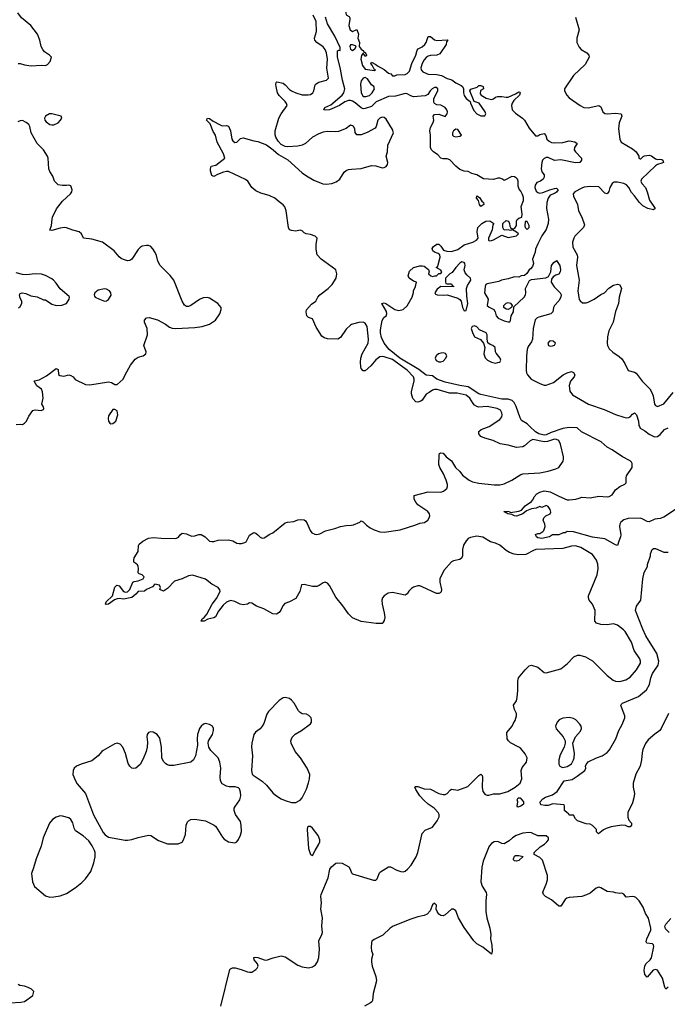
# Model space of a CAD drawing. Header units: inches. Extents: x 2293880 to 2522759, y 823965 to 1006879.
# Tile 69 of 256: x 2316844 to 2323003, y 914507 to 923866. Entities that reach past the tile are written whole.
import ezdxf

# ---------------------------------------------------------------- set-up
doc = ezdxf.new("R2010")
doc.units = ezdxf.units.IN
doc.header["$MEASUREMENT"] = 0
for name, color, linetype in [('C3911', 7, 'Continuous'), ('C3912', 7, 'Continuous'), ('C3921', 7, 'Continuous'), ('C3922', 7, 'Continuous')]:
    doc.layers.add(name, color=color, linetype=linetype)

msp = doc.modelspace()

# ---------------------------------------------------------------- linework, layer by layer
at = {"layer": 'C3911', "color": 5}
for points, elevation in [([(2320000, 918189.5), (2319970, 918217.4), (2319915.4, 918295.4), (2319850, 918375.7), (2319790, 918487), (2319770, 918510.7), (2319750, 918519.4), (2319730, 918513.2), (2319693.1, 918486.9), (2319670, 918478.5), (2319630, 918479.9), (2319550, 918498.8), (2319525.1, 918494.9), (2319508, 918430), (2319470, 918362.7), (2319409, 918331), (2319364, 918316), (2319345.2, 918294.8), (2319326.4, 918253.6), (2319310, 918231.5), (2319285.5, 918214.5), (2319250, 918218.9), (2319165.4, 918265.4), (2319097, 918290), (2319050, 918320.8), (2319030, 918323.4), (2319010, 918309.1), (2318970, 918303.3), (2318940.4, 918310), (2318890, 918337.3), (2318850, 918344.7), (2318810.1, 918329.9), (2318779.3, 918300.7), (2318734.6, 918245.4), (2318705.5, 918190), (2318690, 918180.5), (2318633.7, 918166.3), (2318598, 918150), (2318570, 918149.2), (2318579.3, 918170), (2318597.1, 918182.9), (2318623.9, 918216.1), (2318674.8, 918310), (2318715.5, 918364.5), (2318749.8, 918430), (2318746.8, 918446.8), (2318729.9, 918469.9), (2318670, 918499.4), (2318610, 918547.8), (2318486, 918586), (2318450, 918581.1), (2318390, 918550.7), (2318314.8, 918530), (2318250, 918459), (2318210, 918435.3), (2318178, 918450), (2318182, 918470), (2318172.3, 918492.3), (2318130, 918499), (2318105.8, 918474.2), (2318051.3, 918450), (2318030, 918432.7), (2317970, 918429.3), (2317950, 918405.2), (2317910, 918375.1), (2317830, 918358.9), (2317790, 918364), (2317770, 918362), (2317747, 918353), (2317690, 918309.8), (2317666, 918306), (2317661.2, 918310), (2317667.3, 918332.8), (2317727.3, 918390), (2317749.3, 918470.7), (2317769, 918491), (2317790, 918486), (2317830, 918430.6), (2317850, 918424.2), (2317870, 918428.7), (2317891.6, 918450), (2317921.2, 918518.8), (2317933.2, 918526.8), (2317970, 918530.7), (2318017.2, 918550), (2318028.7, 918570), (2318010, 918588.7), (2317979, 918599), (2317969.2, 918609.2), (2317974, 918650), (2317969.3, 918669.3), (2317964, 918684), (2317950, 918698), (2317928, 918710), (2317928.4, 918728.4), (2317934, 918750), (2317969.2, 918810), (2317973.2, 918866.8), (2317980.2, 918879.8), (2318015.3, 918910), (2318070, 918936.3), (2318117, 918943), (2318190, 918936.5), (2318330, 918934.9), (2318353.3, 918946.7), (2318370, 918971), (2318390, 918986), (2318430, 918978.8), (2318478, 918958), (2318510, 918960.7), (2318547.9, 918972.1), (2318570, 918972.2), (2318607.3, 918950), (2318650, 918910.5), (2318670, 918905.5), (2318690, 918906.4), (2318730, 918917.6), (2318830, 918923), (2318870, 918913), (2318910, 918890.6), (2318930, 918885.5), (2318952.5, 918887.5), (2318984.7, 918895.3), (2318996.5, 918903.5), (2319030, 918964.7), (2319070, 918991), (2319090, 918986), (2319110, 918971), (2319130, 918946.8), (2319150, 918938.8), (2319170, 918940.7), (2319223.3, 918976.7), (2319251.3, 918988.7), (2319370, 919083), (2319390, 919090.4), (2319450, 919095.3), (2319490, 919112.2), (2319515.2, 919115.2), (2319550, 919110.7), (2319562, 919102), (2319578.6, 919078.6), (2319607.2, 919010), (2319621.7, 918990), (2319650, 918974.3), (2319668, 918972), (2319699.5, 918980.5), (2319753.1, 919006.9), (2319842, 919030), (2319895.3, 919050), (2319950, 919059.5), (2320000, 919062.2)], 180), ([(2318757.7, 914490), (2318843.9, 914836.1), (2318850, 914844.6), (2318867.2, 914852.8), (2318893.2, 914853.2), (2318950, 914838.7), (2319010, 914814.4), (2319030, 914810.8), (2319050, 914813.4), (2319090, 914836.1), (2319103.4, 914850), (2319110.6, 914870), (2319106.2, 914890), (2319074, 914930), (2319070, 914950.6), (2319085.1, 914954.9), (2319107.1, 914952.9), (2319168, 914928), (2319190, 914927.4), (2319255.1, 914950), (2319330, 914966.5), (2319370, 914958.8), (2319490, 914880.1), (2319530, 914862), (2319590, 914855), (2319630, 914864.6), (2319657.7, 914882.3), (2319676.5, 914910), (2319687.4, 914952.6), (2319695.5, 915030), (2319689.9, 915110), (2319718.2, 915170), (2319722, 915190), (2319718.5, 915250), (2319723.4, 915330), (2319707, 915410), (2319712.5, 915470), (2319708.2, 915530), (2319710.7, 915550), (2319776.8, 915710), (2319794.4, 915790), (2319810, 915815), (2319850, 915847.7), (2319870, 915853.1), (2319910, 915848.4), (2319973.5, 915813.5), (2319988.1, 915790), (2319998, 915758), (2320000, 915755.8)], 180), ([(2316750, 914522.3), (2316853.6, 914526.4), (2316890, 914534), (2316968.7, 914590), (2316978, 914630), (2316955.3, 914650), (2316925.4, 914665.4), (2316890, 914678.4), (2316846.7, 914686.7), (2316830, 914694)], 220)]:
    msp.add_lwpolyline(points, dxfattribs=dict(at, elevation=elevation))
at = {"layer": 'C3911', "color": 5, "elevation": 220}
for points in [[(2319370, 917423.7), (2319350, 917420.9), (2319310, 917396), (2319210, 917291.5), (2319194.8, 917265.2), (2319164.2, 917175.8), (2319150.8, 917149.2), (2319130, 917126.3), (2319085.7, 917094.3), (2319070.5, 917070), (2319050.4, 916990), (2319047.1, 916952.9), (2319056.5, 916870), (2319048.4, 916728.4), (2319055.2, 916695.2), (2319064.1, 916684.1), (2319150, 916628.5), (2319190, 916588.7), (2319250, 916517), (2319275.1, 916495.1), (2319330, 916460.9), (2319370, 916443.6), (2319430, 916424.4), (2319470, 916425.3), (2319510, 916446.4), (2319530, 916470.6), (2319570, 916553.4), (2319591.6, 916611.6), (2319601.3, 916650), (2319602.9, 916690), (2319578.4, 916750), (2319513.7, 916850), (2319463.5, 916910), (2319425.6, 916990), (2319421.6, 917010), (2319434.1, 917045.8), (2319464, 917076), (2319524, 917110), (2319610, 917172), (2319619, 917190), (2319619, 917210), (2319615.3, 917230), (2319592.5, 917252.5), (2319570, 917265.2), (2319529.4, 917269.4), (2319510, 917282), (2319496, 917296), (2319452.7, 917370), (2319430, 917397.2), (2319410, 917412.3)], [(2318610, 917176.2), (2318591.3, 917170), (2318569, 917151), (2318554.9, 917130), (2318535.5, 917070), (2318530.8, 917030), (2318534.8, 916970), (2318516.3, 916870), (2318496.3, 916830), (2318470, 916809.4), (2318310, 916776.2), (2318270, 916776.9), (2318250, 916781.6), (2318232.5, 916792.5), (2318210, 916816), (2318195.1, 916850), (2318191.5, 916951.5), (2318176.6, 917036.6), (2318150, 917072.7), (2318113.8, 917093.8), (2318090, 917098), (2318068.4, 917091.6), (2318057.3, 917070), (2318054, 917050), (2318058.4, 916998.4), (2318055.8, 916950), (2318047, 916910), (2318019.4, 916840.6), (2317990, 916786), (2317950, 916752), (2317930, 916747.8), (2317910, 916752), (2317890, 916769.4), (2317877, 916797), (2317849.8, 916890), (2317826.3, 916950), (2317799.8, 916979.8), (2317770, 916989.6), (2317750, 916984.2), (2317639.1, 916920.9), (2317624.9, 916910), (2317590, 916867.6), (2317530, 916822), (2317427.7, 916790), (2317383, 916770), (2317361.1, 916750), (2317353.1, 916730), (2317350.3, 916690), (2317373.4, 916630), (2317390, 916603.8), (2317468.4, 916510), (2317546.4, 916306.4), (2317638.8, 916138.8), (2317657.6, 916117.6), (2317690, 916095.8), (2317847.1, 916067.1), (2317870, 916066.7), (2317910, 916072.2), (2317970, 916091.6), (2318070, 916113.7), (2318090.8, 916110), (2318164.8, 916064.8), (2318250, 916032.4), (2318350, 916033.4), (2318390, 916048.5), (2318403, 916070), (2318419.4, 916120.6), (2318428.7, 916210), (2318440, 916240), (2318450, 916252), (2318470, 916262.6), (2318510, 916266), (2318610, 916251.7), (2318694.8, 916210), (2318710, 916197.3), (2318774.1, 916094.1), (2318790, 916077.1), (2318830, 916052.7), (2318890, 916040.5), (2318910, 916050.6), (2318926.1, 916073.9), (2318944.7, 916115.3), (2318952.9, 916150), (2318950.8, 916210), (2318944, 916244), (2318897.4, 916310), (2318882.6, 916350), (2318884.2, 916370), (2318892.3, 916387.8), (2318938.9, 916450), (2318946.6, 916490), (2318942.4, 916522.4), (2318933.8, 916553.8), (2318923.7, 916563.7), (2318893.6, 916573.6), (2318835.1, 916575.1), (2318810, 916581.2), (2318770, 916604), (2318755.1, 916630), (2318749.7, 916670), (2318755.4, 916750), (2318748.2, 916810), (2318730, 916849.5), (2318660.4, 916920.4), (2318643.7, 916950), (2318639.3, 916970), (2318636, 916990), (2318639.3, 917010), (2318677, 917070), (2318686.6, 917110), (2318686.6, 917130), (2318676, 917150), (2318650, 917166.6)], [(2317230, 916297.2), (2317190, 916284.7), (2317155.4, 916264.6), (2317126, 916230), (2317066.7, 916090), (2317046.7, 916010), (2317000.3, 915890), (2316976.1, 915803.9), (2316955.5, 915750), (2316964.9, 915670), (2316985.1, 915625.1), (2317090, 915539.3), (2317130, 915525.5), (2317170, 915527.7), (2317230, 915538.8), (2317290, 915561), (2317370, 915614), (2317435.4, 915664.6), (2317470, 915700.5), (2317519.2, 915770), (2317549.8, 915850.2), (2317561.7, 915910), (2317562, 915950), (2317555.1, 915970), (2317533.7, 916013.7), (2317501.1, 916061.1), (2317446.7, 916106.7), (2317375.8, 916155.8), (2317362, 916182), (2317350.8, 916230.8), (2317330, 916262.9), (2317310, 916278), (2317250, 916296.4)], [(2319590, 916197.2), (2319581, 916190), (2319577.3, 916170), (2319589.1, 915989.1), (2319610, 915931), (2319630, 915922.8), (2319652.6, 915970), (2319690, 916028.4), (2319697.1, 916050), (2319697.1, 916070), (2319681.5, 916110), (2319630, 916181.2), (2319610, 916196)]]:
    msp.add_lwpolyline(points, close=True, dxfattribs=at)
at = {"layer": 'C3912', "color": 5}
for points, elevation in [([(2320000, 924011.5), (2319990, 924009.3), (2319970, 923997.2), (2319958.3, 923961.7), (2319948.9, 923950), (2319945.3, 923930), (2319950, 923911.3), (2319976.8, 923896.8), (2319983.5, 923883.5), (2319984.9, 923870), (2319973.7, 923810), (2319986.8, 923770), (2320000, 923761.4)], 160), ([(2316829.6, 923450.4), (2316850, 923448.4), (2316890, 923435.8), (2316953.6, 923426.4), (2317050, 923432.7), (2317090, 923430.6), (2317110, 923439.1), (2317135.1, 923470), (2317145.2, 923510), (2317129, 923530), (2317080.4, 923560.4), (2317063.1, 923583.1), (2317049.6, 923610), (2317036.9, 923670), (2317013, 923730), (2316951.3, 923810), (2316862.8, 923882.8), (2316827.9, 923930)], 220), ([(2320000, 922860.6), (2319990, 922863), (2319950, 922832.8), (2319875.8, 922804.2), (2319850, 922800.5), (2319770, 922804.2), (2319730, 922796.8), (2319690, 922782.7), (2319629.3, 922750.7), (2319561.6, 922690), (2319530, 922673), (2319490, 922663.5), (2319390, 922658), (2319370, 922659.7), (2319330, 922681.3), (2319303.5, 922710), (2319278.3, 922750), (2319272.3, 922772.3), (2319272.3, 922810), (2319309.8, 922930), (2319329.2, 922970.8), (2319387.6, 923050), (2319382, 923070), (2319368.4, 923090), (2319310, 923146.4), (2319296.8, 923170), (2319282.5, 923230), (2319280.4, 923250), (2319284.5, 923270), (2319290, 923274), (2319350, 923262.4), (2319370, 923248.5), (2319410, 923204.2), (2319430, 923189.3), (2319470.4, 923170), (2319530, 923152.8), (2319588.8, 923151.2), (2319610, 923155.6), (2319631.1, 923170), (2319641.1, 923190), (2319653.4, 923246.6), (2319662.5, 923257.5), (2319689, 923271), (2319762, 923290), (2319779.1, 923310), (2319764.2, 923404.2), (2319772.5, 923490), (2319762.3, 923550), (2319750, 923581.5), (2319730, 923609), (2319671.1, 923650), (2319651.1, 923670), (2319646.9, 923690), (2319666.1, 923753.8), (2319662.3, 923850), (2319635, 923910)], 180), ([(2320000, 923094.5), (2319990, 923097.7), (2319970, 923097.5), (2319936.1, 923083.9), (2319885.3, 923050), (2319790.6, 923010), (2319750, 923006), (2319737.2, 923010), (2319746.3, 923030), (2319801.8, 923058.2), (2319911.5, 923150), (2319926.3, 923170), (2319937.2, 923210), (2319913, 923290), (2319896.3, 923396.3), (2319866.5, 923513.5), (2319867.6, 923570), (2319875.3, 923575.3), (2319890, 923572), (2319890, 923602), (2319841.8, 923710), (2319770, 923825.8), (2319753.1, 923890)], 160), ([(2320000, 923627.2), (2319990, 923626.6), (2319984.5, 923610), (2319990, 923584.9), (2320000, 923579.5)], 160), ([(2320000, 920967.5), (2319990, 920962.6), (2319950, 920926), (2319895.1, 920844.9), (2319870, 920828), (2319770, 920832.8), (2319741, 920841), (2319718.6, 920858.6), (2319662.9, 920942.9), (2319630, 921022), (2319590, 921036), (2319576, 921050), (2319569.5, 921090), (2319571.9, 921108.1), (2319618.5, 921161.5), (2319659.5, 921190), (2319679.8, 921230), (2319697.3, 921250), (2319778.3, 921310), (2319814.3, 921350), (2319853, 921410), (2319858.4, 921450), (2319849.6, 921489.6), (2319709.5, 921589.5), (2319673.2, 921630), (2319664.2, 921684.2), (2319664.2, 921730), (2319672, 921790), (2319654, 921810), (2319610, 921823.7), (2319568, 921830), (2319550, 921839), (2319530, 921859), (2319510, 921865.2), (2319470, 921856.3), (2319430, 921861.3), (2319409.4, 921870), (2319400.5, 921890), (2319378, 922050), (2319366.9, 922086.9), (2319350, 922107.8), (2319310, 922133.3), (2319269.6, 922170), (2319216.6, 922196.6), (2319137.7, 922217.7), (2319090, 922239.7), (2319050.6, 922270.6), (2319012.9, 922330), (2318990, 922348.5), (2318830, 922421.8), (2318810, 922424.1), (2318783.2, 922416.8), (2318725.2, 922394.8), (2318690, 922376.2), (2318670, 922386), (2318659.5, 922430), (2318659.3, 922450), (2318666.3, 922473.7), (2318710, 922482), (2318795.3, 922550), (2318782.7, 922590), (2318723.5, 922703.5), (2318707.5, 922767.5), (2318682.8, 922802.8), (2318654.9, 922874.9), (2318620.9, 922910), (2318629.2, 922930), (2318650, 922927.3), (2318682.4, 922902.4), (2318750, 922866), (2318770, 922858), (2318810, 922861.6), (2318830, 922854.4), (2318848.9, 922810), (2318862.4, 922730), (2318870, 922714.8), (2318890, 922699.1), (2318910, 922701), (2318944.7, 922735.3), (2318970, 922744.7), (2319070, 922714), (2319110, 922707.3), (2319190, 922676.3), (2319253.4, 922630), (2319304.2, 922584.2), (2319393.8, 922533.8), (2319531.3, 922410), (2319570, 922381), (2319640.7, 922340.7), (2319725.8, 922305.8), (2319756.9, 922303.1), (2319811.8, 922308.2), (2319854.9, 922325.1), (2319889.8, 922350.3), (2319930, 922416.3), (2319950, 922433.4), (2319970, 922442), (2320000, 922444.1)], 180), ([(2316810, 920017.3), (2316850, 920022.8), (2316870, 920018.8), (2316890, 920031), (2316909, 920050), (2316930, 920098), (2316970, 920151), (2316990, 920158.8), (2317048.4, 920151.6), (2317070, 920162), (2317074, 920170), (2317070, 920186), (2317055.3, 920210), (2317067, 920270), (2317062, 920330), (2317050, 920352.7), (2317007.2, 920387.2), (2316982, 920430), (2316985.6, 920434.4), (2317030, 920442), (2317099.1, 920480.9), (2317190, 920551.3), (2317210, 920542), (2317214.4, 920494.4), (2317224.9, 920484.9), (2317263.7, 920476.3), (2317310, 920491), (2317330, 920484.7), (2317351, 920470), (2317370, 920444.7), (2317470, 920397.1), (2317510, 920395.8), (2317690, 920423.1), (2317717, 920417), (2317750, 920398.8), (2317770, 920398.8), (2317829.3, 920450), (2317846.6, 920490), (2317898.3, 920581.7), (2317940.7, 920639.3), (2317970, 920659.1), (2318018, 920670), (2318044, 920690), (2318046, 920710), (2318025.1, 920770), (2318059.7, 920870), (2318055.4, 920930), (2318032.4, 920990), (2318031.2, 921010), (2318048.8, 921031.2), (2318076.1, 921036.1), (2318154.7, 921014.7), (2318230, 920972.7), (2318270, 920943.8), (2318294.7, 920934.7), (2318330, 920930.3), (2318510, 920939.6), (2318579, 920950), (2318650, 920973.1), (2318706.6, 921010), (2318747, 921070), (2318760.9, 921110), (2318759.3, 921130), (2318728.2, 921168.2), (2318650, 921217.6), (2318630, 921224.2), (2318590, 921221.6), (2318554.4, 921205.6), (2318470, 921149.5), (2318450, 921140.7), (2318430, 921140.7), (2318410, 921152.3), (2318390, 921189.2), (2318309.8, 921389.8), (2318275.4, 921435.4), (2318180.4, 921530), (2318158.3, 921570), (2318145.3, 921625.3), (2318132.7, 921652.7), (2318110, 921689.2), (2318089.6, 921709.6), (2318070, 921719.3), (2318050, 921720.9), (2318010, 921712), (2317990, 921700.9), (2317970, 921681.2), (2317910, 921589), (2317890, 921576), (2317870, 921575.1), (2317830, 921585.1), (2317810, 921595.1), (2317790, 921612.7), (2317742, 921670), (2317632.7, 921750), (2317530, 921779.7), (2317450, 921789.5), (2317431.1, 921831.1), (2317408.7, 921850), (2317350, 921864.5), (2317290, 921887.3), (2317270, 921889.6), (2317230, 921886), (2317150, 921861.2), (2317130, 921866), (2317146.6, 921910), (2317151.8, 921970), (2317157.6, 921990), (2317193.2, 922066.8), (2317250, 922140.5), (2317328.7, 922210), (2317339, 922230), (2317342, 922250), (2317330, 922286), (2317310, 922294), (2317290, 922288.7), (2317250, 922288.7), (2317210, 922298), (2317174, 922330), (2317158, 922378), (2317130, 922424), (2317121.3, 922450), (2317115.6, 922550), (2317109.6, 922570), (2317070, 922629.5), (2317009.6, 922690), (2316951.8, 922790), (2316940.7, 922850), (2316930, 922869.2), (2316906, 922890), (2316870, 922907.3), (2316850, 922905.1), (2316826.3, 922893.7)], 220), ([(2316832.5, 921127.5), (2316850, 921141), (2316865.2, 921170), (2316865.2, 921190), (2316850, 921218), (2316841.2, 921250), (2316850, 921264.7), (2316866, 921270), (2316903.5, 921263.5), (2316950, 921242.8), (2317010, 921231), (2317070, 921204), (2317090, 921202.8), (2317150, 921163), (2317190, 921148), (2317246.3, 921153.7), (2317288, 921170), (2317315.3, 921210), (2317318, 921230), (2317314.6, 921234.6), (2317227.8, 921307.8), (2317190, 921361.2), (2317166, 921390), (2317150, 921402), (2317090, 921433.6), (2317050, 921447.3), (2316990.4, 921449.6), (2316910, 921439.5), (2316870, 921443.6), (2316810, 921460.7)], 240)]:
    msp.add_lwpolyline(points, dxfattribs=dict(at, elevation=elevation))
for points, elevation in [([(2317150, 922972.8), (2317126, 922970), (2317090.8, 922950), (2317080.7, 922930), (2317084, 922910), (2317095.2, 922895.2), (2317132, 922870), (2317150, 922865.5), (2317170, 922868.2), (2317210, 922886), (2317232, 922910), (2317245.2, 922930), (2317239, 922950)], 220), ([(2317650, 921309.2), (2317590, 921294), (2317558, 921270), (2317551.3, 921250), (2317556.9, 921236.9), (2317562, 921230), (2317602, 921210), (2317650, 921190.8), (2317670, 921194.8), (2317690, 921206), (2317713.6, 921246.4), (2317711.8, 921270), (2317697.2, 921290), (2317670, 921306)], 240), ([(2317750, 920162), (2317730, 920162), (2317690, 920102), (2317683.9, 920076.1), (2317689.1, 920049.1), (2317702, 920030), (2317710, 920024.4), (2317730, 920026.7), (2317757, 920050), (2317777.2, 920110), (2317770, 920148)], 220)]:
    msp.add_lwpolyline(points, close=True, dxfattribs=dict(at, elevation=elevation))
at = {"layer": 'C3921', "color": 5}
for points, elevation in [([(2320000, 919062.2), (2320016.9, 919063.1), (2320078, 919090), (2320090, 919102), (2320110, 919092), (2320141.1, 919061.1), (2320176.1, 919036.1), (2320215.5, 919015.5), (2320270, 918998), (2320310, 918994.7), (2320461.5, 919018.5), (2320610, 919063.7), (2320650, 919080.4), (2320692.9, 919087.1), (2320725.2, 919110), (2320738, 919130), (2320745.2, 919150), (2320741.2, 919170), (2320724, 919190), (2320630, 919253.2), (2320610, 919279), (2320595.1, 919310), (2320595.3, 919344.7), (2320730, 919378.4), (2320850, 919376.4), (2320875.8, 919384.2), (2320904.5, 919410), (2320911.1, 919428.9), (2320911.1, 919448.9), (2320900.4, 919490), (2320875.4, 919550), (2320838.9, 919610), (2320830, 919638), (2320834, 919730), (2320836.4, 919743.6), (2320846, 919750), (2320870, 919744.7), (2320901, 919710), (2320950, 919673.4), (2320988.4, 919610), (2321030.2, 919570.2), (2321055.2, 919535.3), (2321117.3, 919490), (2321150, 919474.4), (2321210, 919460.3), (2321356, 919444), (2321410, 919445), (2321450, 919454.7), (2321523.1, 919490), (2321610, 919542), (2321630, 919548.9), (2321790, 919559.7), (2321870, 919574.4), (2321942.8, 919597.2), (2321969.7, 919610.3), (2322011, 919669), (2322016.3, 919690), (2322015.1, 919710), (2321987.3, 919830), (2321970, 919866), (2321950, 919877.2), (2321930, 919879.3), (2321863.3, 919856.7), (2321830, 919853.3), (2321725.1, 919874.9), (2321697.2, 919862.8), (2321645.5, 919814.5), (2321630, 919807.3), (2321570, 919800.7), (2321490, 919821.6), (2321414.3, 919834.3), (2321345.5, 919865.5), (2321267.3, 919887.2), (2321230, 919903.7), (2321209.3, 919930), (2321210, 919950.8), (2321234, 919970), (2321309.3, 920000)], 180), ([(2323082, 919210), (2322970, 919136.9), (2322934.8, 919125.2), (2322882.9, 919117.1), (2322830, 919093.3), (2322810, 919096.3), (2322770, 919119.7), (2322747.5, 919127.5), (2322630, 919124.6), (2322588.2, 919111.8), (2322561.1, 919090), (2322550.3, 919070), (2322548.5, 919050), (2322561, 918970), (2322558.8, 918950), (2322541, 918910), (2322530, 918868.7), (2322510, 918875.3), (2322410, 918932), (2322290, 918945.7), (2322110, 918999.5), (2322050, 919002), (2322032, 918990), (2322010.9, 918989.1), (2321970, 918969.3), (2321910, 918968.7), (2321882, 918950), (2321810, 918934), (2321770, 918942), (2321758, 918950), (2321750, 918974), (2321770, 918982), (2321790, 918981), (2321820.2, 918999.8), (2321828.7, 919010), (2321842, 919050), (2321839, 919070), (2321822, 919110), (2321828, 919130), (2321848, 919150), (2321888, 919170), (2321895.3, 919184.7), (2321888.7, 919210), (2321870, 919238), (2321850, 919248), (2321810.9, 919229.1), (2321790, 919237.2), (2321756.1, 919223.9), (2321710, 919216.9), (2321663.2, 919196.8), (2321630, 919169.6), (2321570, 919147.8), (2321549.6, 919149.6), (2321523.7, 919163.7), (2321486, 919170), (2321449.4, 919190.6), (2321486.3, 919193.7), (2321502, 919190), (2321503.6, 919183.6), (2321510, 919182), (2321590, 919194), (2321616.4, 919203.6), (2321650, 919245.5), (2321712.2, 919287.8), (2321730, 919310.8), (2321737.4, 919330), (2321761.5, 919358.5), (2321790, 919376.3), (2321830, 919386.7), (2321890, 919379.3), (2321970, 919336), (2322050, 919302), (2322070, 919300.7), (2322131.1, 919308.9), (2322163.5, 919316.5), (2322191.1, 919328.9), (2322270, 919320.8), (2322350, 919337.4), (2322430, 919329.5), (2322450, 919332.5), (2322477.2, 919350), (2322510, 919396.5), (2322550, 919427.6), (2322598, 919450), (2322610, 919464), (2322609.8, 919510), (2322615.2, 919530), (2322666.8, 919610), (2322668.5, 919648.5), (2322660.5, 919660.5), (2322650, 919672.4), (2322575.1, 919710), (2322478.9, 919778.9), (2322430, 919804.2), (2322372.5, 919852.5), (2322187.3, 919950), (2322146, 919986), (2322068.3, 919988.3), (2322010, 919979.8), (2321897, 919943), (2321850, 919921.2), (2321830, 919917.7), (2321779.3, 919930), (2321748.9, 919948.9), (2321695.2, 920000)], 160), ([(2322737.6, 920000), (2322744.4, 919984.4), (2322790, 919958), (2322830, 919927.9), (2322882, 919902), (2322910, 919904), (2322935.3, 919924.7), (2322976.4, 919970), (2323010, 919988)], 160), ([(2320000, 915755.8), (2320007.6, 915747.6), (2320210, 915685.4), (2320231.6, 915688.4), (2320242, 915698), (2320264.1, 915755.9), (2320274, 915766), (2320350, 915814.6), (2320370, 915813.6), (2320430, 915781.2), (2320470, 915767.7), (2320490, 915766.5), (2320510, 915773.4), (2320531.1, 915790), (2320565.7, 915830), (2320612.9, 915910), (2320629.1, 915950), (2320671.8, 916130), (2320698.7, 916161.3), (2320770, 916190.4), (2320813.8, 916250), (2320831.8, 916290), (2320832, 916310), (2320823.1, 916330), (2320786.3, 916370), (2320727.8, 916407.8), (2320686.5, 916446.5), (2320649.8, 916490), (2320609.7, 916550), (2320600.9, 916570), (2320603.6, 916576.4), (2320630, 916578), (2320690, 916556.6), (2320751.6, 916551.6), (2320830, 916509.1), (2320870, 916500.3), (2320890, 916501.3), (2320910, 916510.6), (2320937.6, 916542.4), (2320950, 916550.5), (2321010, 916541.3), (2321104.1, 916575.9), (2321210, 916680.5), (2321230, 916693.4), (2321242, 916682), (2321246, 916666), (2321242.7, 916570), (2321249, 916530), (2321270, 916502.6), (2321290, 916494.9), (2321304.7, 916495.3), (2321350, 916509), (2321410, 916507.3), (2321485.1, 916530), (2321554.8, 916570), (2321602.7, 916610), (2321618.4, 916650), (2321613.3, 916730), (2321623.3, 916756.7), (2321664, 916810), (2321669, 916850), (2321650, 916888.7), (2321610, 916937.2), (2321590, 916952.3), (2321510, 916993.2), (2321493.2, 917010), (2321481.2, 917030), (2321475.3, 917090), (2321528.7, 917150), (2321540.2, 917179.8), (2321556.5, 917203.5), (2321569, 917250), (2321569, 917270), (2321549.2, 917310), (2321541.2, 917350), (2321567, 917393), (2321575.6, 917424.4), (2321581.3, 917490), (2321580.1, 917579.9), (2321586, 917610), (2321650, 917687.3), (2321690, 917722.8), (2321710, 917730.6), (2321770, 917710.5), (2321830, 917660.7), (2321850, 917658), (2321990, 917697), (2322054, 917746), (2322114.5, 917810), (2322150, 917825.3), (2322170, 917825.7), (2322224, 917810), (2322290, 917772.2), (2322430, 917632.9), (2322488.3, 917588.3), (2322510, 917578.9), (2322550, 917575.3), (2322609.3, 917590), (2322650, 917615.8), (2322710, 917686.4), (2322746.3, 917750), (2322747.8, 917770), (2322741.6, 917790), (2322686.3, 917870), (2322662.6, 917950), (2322602.6, 918050), (2322586.6, 918066.6), (2322530, 918109.7), (2322510, 918118), (2322490, 918122), (2322430, 918113.7), (2322370, 918118.3), (2322329.8, 918129.7), (2322313.6, 918150), (2322316.3, 918250), (2322289.7, 918309.7), (2322260.5, 918350), (2322253, 918370), (2322253.7, 918390), (2322336.8, 918590), (2322344, 918650), (2322342, 918690), (2322329, 918729), (2322290, 918782.4), (2322181.6, 918850), (2322130, 918863.7), (2322090, 918860.2), (2322010, 918839.9), (2321751.4, 918828.6), (2321730, 918821.2), (2321658.5, 918781.5), (2321590, 918778.3), (2321545.1, 918785.1), (2321501.3, 918801.3), (2321470, 918821.3), (2321410, 918871.6), (2321370, 918889.1), (2321322.1, 918902.1), (2321247.9, 918947.9), (2321190, 918955.3), (2321130, 918943.2), (2321110, 918933.5), (2321090, 918913.9), (2321064, 918870), (2321054.5, 918830), (2321056.1, 918770), (2321049.3, 918750), (2321030, 918736.5), (2320970, 918723.7), (2320950, 918713), (2320875.9, 918630), (2320838.6, 918550), (2320838.9, 918518.9), (2320855.2, 918450), (2320851.4, 918428.6), (2320841.7, 918418.3), (2320828.9, 918411.1), (2320808.7, 918411.3), (2320670, 918475.8), (2320650, 918483.6), (2320630, 918485), (2320590, 918472.3), (2320570, 918459.6), (2320545.4, 918434.6), (2320530, 918409.8), (2320510, 918395.4), (2320390, 918420.1), (2320346.5, 918413.5), (2320310, 918389.9), (2320295, 918370), (2320288.7, 918350), (2320290.1, 918310), (2320310.9, 918229.1), (2320315, 918185), (2320310, 918154), (2320301.1, 918138.9), (2320290, 918127.6), (2320274.7, 918125.3), (2320234.8, 918125.2), (2320090, 918146.7), (2320010, 918180.2), (2320000, 918189.5)], 180), ([(2323014, 917270), (2322945.2, 917130), (2322930, 917109), (2322883.9, 917076.1), (2322819.8, 917020.2), (2322795, 916985), (2322770.6, 916929.4), (2322763.2, 916896.8), (2322758.2, 916830), (2322743.2, 916770), (2322704.6, 916695.4), (2322679.2, 916610), (2322677.5, 916570), (2322690.2, 916510), (2322683.8, 916470), (2322670, 916422.9), (2322627.6, 916330), (2322625.9, 916285.8), (2322637.3, 916257.3), (2322660.7, 916230), (2322661, 916210), (2322650, 916195.3), (2322630, 916195.3), (2322605.2, 916205.2), (2322570, 916209.3), (2322470, 916192.7), (2322421.6, 916178.4), (2322394.6, 916165.4), (2322348.4, 916128.4), (2322330, 916146), (2322328, 916170), (2322290, 916208), (2322270, 916218), (2322230, 916222), (2322149.6, 916249.6), (2322128.7, 916270), (2322110, 916306), (2322070, 916306), (2322062, 916322), (2322050, 916326), (2322026, 916350), (2322026, 916390), (2322022, 916402), (2321912.9, 916412.9), (2321870, 916398), (2321836.6, 916396.6), (2321803.2, 916403.2), (2321795.3, 916410), (2321794, 916430), (2321820.1, 916459.9), (2321842.9, 916477.1), (2321910, 916499.3), (2321956, 916530), (2322022, 916630), (2322096.4, 916643.6), (2322145.4, 916674.6), (2322217.2, 916730), (2322227.8, 916750), (2322225.7, 916770), (2322230, 916786), (2322250, 916810.2), (2322330, 916850.4), (2322384, 916870), (2322430, 916901), (2322453.4, 916926.6), (2322512.3, 917030), (2322542, 917110), (2322573.9, 917166.1), (2322598.7, 917230), (2322599.6, 917250), (2322567, 917330), (2322561.2, 917350), (2322563.7, 917356.3), (2322575.3, 917370), (2322730, 917433), (2322805.5, 917494.5), (2322833.5, 917546.5), (2322846.5, 917610), (2322863, 917650), (2322916.8, 917730), (2322920.5, 917770), (2322902.7, 917842.7), (2322799.3, 918010), (2322770, 918072), (2322699.3, 918250), (2322710, 918291.3), (2322752, 918350), (2322769.5, 918550.5), (2322784, 918610), (2322813.2, 918670), (2322814, 918686), (2322842, 918770), (2322842, 918790), (2322858, 918830), (2322870, 918838), (2322890, 918838), (2322970, 918804.7), (2323010, 918804.7)], 160), ([(2323010, 914669.4), (2322990, 914649.6), (2322978.3, 914670), (2322955.9, 914755.9), (2322910, 914829.8), (2322890, 914837.2), (2322868, 914832), (2322810, 914764.2), (2322790, 914789.3), (2322783.8, 914830), (2322788.3, 914870), (2322798.6, 914890), (2322840.5, 914930), (2322853, 914950), (2322874.8, 915054.8), (2322872.3, 915072.3), (2322861.4, 915081.4), (2322809, 915089), (2322802, 915102), (2322807.3, 915130), (2322845.4, 915210), (2322846.6, 915230), (2322824.9, 915324.9), (2322795.1, 915370), (2322774, 915430), (2322735.3, 915490), (2322702.7, 915522.7), (2322689.4, 915529.4), (2322672.5, 915532.5), (2322610, 915524), (2322590, 915555.3), (2322570, 915564), (2322550, 915561.2), (2322510, 915565.2), (2322490, 915573.2), (2322430, 915579), (2322370, 915614), (2322350, 915619), (2322324.7, 915610), (2322270, 915562), (2322233.2, 915546.8), (2322190, 915532.7), (2322070, 915522.9), (2322045.7, 915514.3), (2322030, 915502.7), (2321990, 915441.2), (2321970, 915441.2), (2321901.2, 915501.2), (2321845.2, 915530), (2321824.5, 915550), (2321819.6, 915570), (2321824.2, 915590), (2321851.5, 915650), (2321864.2, 915690), (2321862.6, 915730), (2321816.1, 915876.1), (2321790, 915902.7), (2321738, 915930), (2321738, 915950), (2321794.9, 916005.1), (2321834.5, 916030), (2321856.9, 916050), (2321871.2, 916070), (2321873.6, 916090), (2321850, 916107.3), (2321770, 916107.8), (2321710, 916136.1), (2321690, 916140.4), (2321630, 916132.8), (2321564, 916110), (2321530.5, 916090), (2321498.9, 916061.1), (2321450, 916032), (2321430, 916034), (2321390, 916054), (2321357.3, 916050), (2321330, 916036.1), (2321307.7, 916010), (2321250, 915867.6), (2321238.4, 915810), (2321230.1, 915670), (2321243.2, 915630), (2321279.3, 915570), (2321281.8, 915550), (2321275.5, 915490), (2321277.6, 915390), (2321286.4, 915330), (2321313.5, 915230), (2321323.6, 915170), (2321319.7, 915130), (2321333, 915070), (2321336.4, 915010), (2321330, 914982), (2321249.6, 915049.6), (2321190, 915082.4), (2321161.6, 915110), (2321070, 915235.6), (2321017.3, 915330), (2320990, 915396.3), (2320970, 915411.1), (2320950, 915409.7), (2320890, 915357.6), (2320870, 915347.6), (2320850, 915349.6), (2320830, 915365.1), (2320812.6, 915390), (2320806, 915410), (2320807.8, 915450), (2320790, 915467.8), (2320770, 915452.1), (2320746.2, 915393.8), (2320717.6, 915362.4), (2320690.1, 915349.9), (2320630, 915337.8), (2320564.3, 915315.7), (2320396.5, 915250), (2320366.4, 915230), (2320296.8, 915163.2), (2320216.1, 915123.9), (2320193.9, 915106.1), (2320188.5, 915090), (2320185.8, 915045.8), (2320190, 915016), (2320203, 914983), (2320190, 914935.3), (2320188.6, 914910), (2320197.1, 914870), (2320231.6, 914771.6), (2320237.3, 914730), (2320205.5, 914610), (2320198.3, 914541.7), (2320192.9, 914530), (2320180.3, 914519.7), (2320123.6, 914490)], 180), ([(2323020.5, 915190), (2322985.6, 915225.6), (2322979.3, 915250), (2322987.1, 915270), (2323037.6, 915322.4)], 160)]:
    msp.add_lwpolyline(points, dxfattribs=dict(at, elevation=elevation))
for points, elevation in [([(2322070, 917232.3), (2322010, 917225.4), (2321973.4, 917210), (2321956.4, 917190), (2321940.5, 917150), (2321946.2, 917126.2), (2322010.8, 917050), (2322031.3, 917010), (2322031.3, 916990), (2322022, 916950), (2321982.3, 916877.7), (2321972, 916830), (2321972.4, 916790), (2321980.5, 916770), (2321999.5, 916759.5), (2322010, 916757), (2322050, 916767.4), (2322090, 916792.7), (2322110.9, 916830), (2322116.8, 916850), (2322119.1, 916890), (2322105.2, 916990), (2322129.4, 917050), (2322175.8, 917104.2), (2322185.1, 917130), (2322184.5, 917150), (2322171.8, 917170), (2322133, 917210), (2322110, 917224.5)], 180), ([(2321581.2, 916381.2), (2321575.3, 916390), (2321582, 916430), (2321574, 916450), (2321584, 916470), (2321602, 916470), (2321634, 916430), (2321634, 916410), (2321610, 916389.4)], 160), ([(2321570, 915867.3), (2321548, 915870), (2321541.2, 915881.2), (2321539, 915890), (2321550, 915914), (2321560.2, 915919.8), (2321590, 915921), (2321632, 915912), (2321590, 915874)], 180)]:
    msp.add_lwpolyline(points, close=True, dxfattribs=dict(at, elevation=elevation))
at = {"layer": 'C3922', "color": 5}
for points, elevation in [([(2322130.4, 923890.4), (2322165.5, 923770), (2322143.1, 923690), (2322143.7, 923650), (2322150.3, 923630), (2322164.1, 923604.1), (2322183, 923583), (2322237.1, 923550), (2322256.4, 923530), (2322258.4, 923510), (2322219.9, 923440.1), (2322110, 923335.6), (2322026.4, 923210), (2322023.8, 923190), (2322048.4, 923150), (2322070, 923124.9), (2322174, 923050), (2322210, 923030.4), (2322248.4, 923028.4), (2322350.3, 923050.3), (2322370, 923038.8), (2322390, 922990.8), (2322410, 922974.9), (2322430.4, 922970.4), (2322510, 922979.1), (2322564, 922970), (2322568.7, 922950), (2322544.9, 922884.9), (2322537.6, 922830), (2322552.2, 922730), (2322563.1, 922703.1), (2322670, 922639.1), (2322706.8, 922610), (2322731, 922570), (2322732, 922550), (2322744, 922544), (2322750, 922542.8), (2322773.9, 922566.1), (2322787.1, 922572.9), (2322830, 922577.8), (2322851.9, 922571.9), (2322890, 922542.4), (2322910, 922537.2), (2322930, 922539.7), (2322950, 922535.9), (2322959.5, 922530), (2322965.5, 922510), (2322950, 922501.1), (2322910, 922489.8), (2322890, 922475.6), (2322758, 922350), (2322749.2, 922330), (2322760.2, 922310), (2322794.4, 922270), (2322810.7, 922230), (2322831.6, 922150), (2322886.4, 922070), (2322870, 922059.1), (2322818.7, 922070), (2322770, 922096), (2322736.5, 922130), (2322692, 922192), (2322662.1, 922222.1), (2322635.1, 922270), (2322615.3, 922295.3), (2322590, 922308.9), (2322530, 922322.5), (2322497.3, 922322.7), (2322477.8, 922310), (2322455.2, 922270), (2322447.4, 922232.6), (2322430.3, 922209.7), (2322410, 922217.6), (2322350, 922276.3), (2322270, 922281.5), (2322213.2, 922273.2), (2322190, 922265), (2322122.7, 922230), (2322108.1, 922210), (2322110, 922187.3), (2322147.6, 922110), (2322157.6, 922050), (2322190.4, 921990), (2322215.8, 921915.8), (2322204.4, 921890), (2322122.9, 921810), (2322112.2, 921790), (2322101.8, 921750), (2322105.4, 921705.4), (2322144.4, 921630), (2322147.1, 921610), (2322140.2, 921530), (2322164.8, 921390), (2322152.9, 921290), (2322165.4, 921205.4), (2322172.7, 921192.8), (2322195.3, 921175.3), (2322230, 921173.7), (2322250, 921180.3), (2322307.6, 921210), (2322370, 921253.1), (2322406.6, 921270), (2322445.2, 921314.8), (2322490, 921342.4), (2322530, 921353), (2322550, 921344.7), (2322567.3, 921310), (2322545.5, 921230), (2322537.1, 921170), (2322509.1, 921090.9), (2322487.2, 920990), (2322446.9, 920910), (2322432.9, 920850), (2322430.3, 920790), (2322434, 920770), (2322450, 920738.8), (2322485.7, 920705.7), (2322546.2, 920666.2), (2322570, 920642.8), (2322597.7, 920597.7), (2322630, 920531), (2322690, 920515.5), (2322704.9, 920504.9), (2322762.7, 920430), (2322836.2, 920356.2), (2322853.4, 920330), (2322868.8, 920290), (2322880.5, 920210), (2322890, 920197.3), (2322910, 920190.6), (2322970, 920213.4), (2323058.9, 920321.1)], 180), ([(2320000, 923761.4), (2320010, 923754.8), (2320050, 923774), (2320066, 923730), (2320061, 923690), (2320076, 923650), (2320072, 923610), (2320090, 923584.7), (2320112, 923570), (2320118, 923558), (2320130, 923558), (2320142, 923530), (2320139.6, 923520.4), (2320130, 923518), (2320110, 923548), (2320094.8, 923525.2), (2320087.7, 923490), (2320105.3, 923430), (2320130, 923396.3), (2320218, 923382), (2320226, 923390), (2320216.4, 923396.4), (2320195.3, 923435.3), (2320182, 923450), (2320190, 923462), (2320230, 923441), (2320246.4, 923426.4), (2320310, 923394), (2320350, 923358), (2320374, 923350), (2320390, 923334), (2320410, 923334), (2320430, 923342), (2320510, 923344.4), (2320530, 923354.9), (2320550, 923378), (2320571.9, 923450), (2320612.6, 923530), (2320623, 923577), (2320633.2, 923590), (2320670, 923607.2), (2320698, 923630), (2320709.7, 923650), (2320730, 923706), (2320750, 923706.8), (2320790, 923673.4), (2320810, 923668), (2320910, 923674), (2320914, 923670), (2320903.6, 923656.4), (2320898.8, 923630), (2320838.5, 923541.5), (2320810.4, 923529.6), (2320750, 923525.7), (2320730, 923519.7), (2320710, 923505.7), (2320690, 923483.5), (2320670.2, 923450), (2320659.6, 923410), (2320661.7, 923390), (2320678, 923370), (2320728.3, 923348.3), (2320810, 923343.9), (2320855.7, 923335.8), (2320910, 923308.6), (2320953.8, 923293.8), (2320990, 923266.2), (2321041.2, 923241.2), (2321055.5, 923230), (2321064.4, 923210), (2321062.9, 923170), (2321070, 923147), (2321090, 923116.4), (2321127.7, 923087.7), (2321130, 923074), (2321163.4, 923003.4), (2321190, 922970.6), (2321230, 922953.4), (2321268.4, 922951.6), (2321275.3, 922970), (2321269, 922990), (2321213.2, 923073.2), (2321166, 923090), (2321125.2, 923190), (2321134.6, 923205.4), (2321194, 923226), (2321210, 923242), (2321230, 923242), (2321250, 923232), (2321254, 923210), (2321226, 923194), (2321222.8, 923162.8), (2321232, 923150), (2321279.8, 923119.8), (2321330, 923106.8), (2321350, 923114.8), (2321370, 923130.6), (2321390, 923137.1), (2321430, 923137), (2321470, 923128.2), (2321490, 923130.3), (2321558.6, 923161.4), (2321590, 923181), (2321598.8, 923178.8), (2321604.7, 923170), (2321596.3, 923150), (2321543.2, 923096.8), (2321527.6, 923072.4), (2321521.7, 923050), (2321528.5, 923010), (2321558.6, 922978.6), (2321626, 922930), (2321643.8, 922910), (2321690, 922836), (2321750, 922761), (2321770, 922761), (2321790, 922776), (2321830, 922784.7), (2321846.4, 922766.4), (2321857.3, 922730), (2321878.8, 922710), (2321900.3, 922700.3), (2321930, 922696.5), (2322010, 922699.6), (2322070, 922714.9), (2322124.2, 922704.2), (2322144.9, 922690), (2322120.3, 922650), (2322118, 922630), (2322130.4, 922610), (2322187.3, 922550), (2322187.7, 922530), (2322170, 922509.8), (2322130, 922504), (2321990, 922534.6), (2321930, 922527.8), (2321870, 922555.5), (2321850, 922555), (2321830, 922548.3), (2321815.8, 922530), (2321809.3, 922509.3), (2321802.6, 922450), (2321810, 922421), (2321830.5, 922390), (2321832.7, 922370), (2321821.6, 922350), (2321797.1, 922330), (2321762.9, 922317.1), (2321745.8, 922294.2), (2321741.5, 922270), (2321755.6, 922235.6), (2321770, 922222.9), (2321790, 922218.6), (2321817.3, 922222.7), (2321884.5, 922250), (2321930, 922262.2), (2321950, 922264.2), (2321965.3, 922250), (2321950, 922227.4), (2321930, 922214.3), (2321890, 922198.4), (2321870, 922169.3), (2321858, 922130), (2321854.2, 922070), (2321872.2, 921970), (2321870.2, 921930), (2321849.3, 921870.7), (2321810, 921811.5), (2321770, 921734.5), (2321750, 921684), (2321744.9, 921655), (2321720.7, 921590), (2321728.5, 921550), (2321719.3, 921520.7), (2321702.6, 921497.4), (2321690, 921489.2), (2321666.7, 921453.3), (2321644.5, 921435.5), (2321614, 921430), (2321590, 921418), (2321550, 921422.7), (2321490, 921402), (2321426, 921390), (2321401.7, 921378.3), (2321290, 921354.2), (2321278, 921350), (2321270.4, 921330), (2321264.9, 921270), (2321299.3, 921210), (2321290.4, 921150), (2321310, 921132.2), (2321354, 921110), (2321365.5, 921090), (2321374.9, 921050), (2321393, 921030), (2321450, 921002.8), (2321490, 920993.4), (2321504.7, 920995.3), (2321511.9, 921008.1), (2321518.4, 921050), (2321540.7, 921090), (2321543.1, 921136.9), (2321640.9, 921230), (2321652.7, 921250), (2321657.2, 921270), (2321655.3, 921310), (2321662, 921330), (2321693.6, 921386.4), (2321710, 921396), (2321846.9, 921413.1), (2321874, 921426), (2321895.1, 921470), (2321902, 921530), (2321922, 921558), (2321944.7, 921575.3), (2321950, 921578), (2321980.5, 921530), (2321987.7, 921490), (2321984.9, 921470), (2321970, 921448.2), (2321940.9, 921439.1), (2321916.7, 921423.3), (2321901.3, 921398.7), (2321899.3, 921370), (2321925.3, 921325.3), (2321982.8, 921270), (2321992.2, 921250), (2321990, 921229), (2321970, 921192.7), (2321930.3, 921149.7), (2321920.5, 921130), (2321912.4, 921090), (2321894.8, 921070), (2321780, 921040), (2321766.4, 921033.6), (2321747, 921013), (2321726.4, 920930), (2321720.6, 920830), (2321710, 920803), (2321680.3, 920759.7), (2321670.2, 920730), (2321663.5, 920670), (2321659, 920530), (2321662.3, 920510), (2321671.8, 920490), (2321708.8, 920450), (2321790, 920406.7), (2321830, 920393.1), (2321850, 920393.1), (2321921.4, 920418.6), (2322011.6, 920490), (2322049.5, 920510), (2322090, 920521.1), (2322110, 920513), (2322122, 920490), (2322118, 920470), (2322082.4, 920430), (2322068.3, 920388.3), (2322074.9, 920334.9), (2322101.8, 920301.8), (2322252.3, 920212.3), (2322401, 920161), (2322510, 920112.4), (2322590, 920086.5), (2322610, 920081.8), (2322636.5, 920083.5), (2322650, 920090.4), (2322670, 920115.5), (2322690, 920130.5), (2322710, 920110.6), (2322729.2, 920050), (2322733.2, 920010), (2322737.6, 920000)], 160), ([(2320000, 923579.5), (2320010, 923574), (2320030, 923588.4), (2320045.2, 923610), (2320038, 923618), (2320010, 923627.8), (2320000, 923627.2)], 160), ([(2321695.2, 920000), (2321670, 920023.9), (2321616.7, 920056.7), (2321601.8, 920081.8), (2321566.5, 920190), (2321545.8, 920225.8), (2321525.9, 920245.9), (2321490, 920257.9), (2321430, 920258.9), (2321230, 920302.6), (2321209.8, 920310), (2321110, 920377.7), (2321030, 920389.1), (2320890, 920421.8), (2320810, 920448.3), (2320770, 920479.8), (2320710, 920488.4), (2320640, 920540), (2320458, 920650), (2320356.4, 920730), (2320309.4, 920790), (2320285.1, 920845.1), (2320276, 920890), (2320276.6, 920916.6), (2320292.1, 921007.9), (2320306, 921034), (2320330, 921052), (2320336, 921070), (2320331.5, 921091.5), (2320288.7, 921170), (2320310, 921175.5), (2320324.7, 921170), (2320410, 921110.5), (2320450, 921101), (2320490, 921111.3), (2320530, 921144.7), (2320575.3, 921230), (2320588.4, 921271.6), (2320588.7, 921290), (2320608.7, 921330), (2320618, 921370), (2320590, 921382), (2320548.7, 921410), (2320539, 921430), (2320550, 921474.8), (2320590, 921510.6), (2320650, 921526), (2320670, 921526), (2320690, 921522), (2320731.1, 921491.1), (2320738, 921470), (2320732, 921450), (2320754, 921430), (2320770, 921424.7), (2320792.7, 921432.7), (2320807.3, 921432.7), (2320830, 921454), (2320850, 921454), (2320858, 921470), (2320850, 921486), (2320806, 921510), (2320819, 921521), (2320824.7, 921535.3), (2320843.5, 921610), (2320840.7, 921630), (2320823.7, 921643.7), (2320790, 921656.9), (2320773.3, 921670), (2320766, 921690), (2320778.3, 921710), (2320810, 921733.8), (2320830, 921733.4), (2320850, 921714.4), (2320875.4, 921675.4), (2320905.7, 921665.7), (2320950, 921663.7), (2321010, 921681.5), (2321070, 921725), (2321152.7, 921750), (2321189.3, 921770), (2321202.7, 921790), (2321193.3, 921850), (2321199.5, 921890), (2321239.3, 921930), (2321278, 921950), (2321313.7, 921953.7), (2321351.3, 921930), (2321343.6, 921916.4), (2321336, 921870), (2321301, 921790), (2321302, 921770), (2321310, 921764.7), (2321330, 921766), (2321350, 921774.8), (2321430, 921818), (2321490, 921796), (2321570, 921812), (2321588, 921830), (2321570, 921848), (2321530, 921868), (2321510, 921862), (2321490, 921868), (2321450, 921866), (2321438, 921890), (2321438, 921930), (2321470, 921958), (2321491.6, 921951.6), (2321502, 921930), (2321503.6, 921903.6), (2321511.6, 921891.6), (2321530, 921874), (2321554, 921886), (2321568.7, 921910), (2321568, 921950), (2321574.6, 921965.4), (2321590, 921978), (2321618, 921990), (2321622, 922018), (2321613.3, 922090), (2321633.7, 922146.3), (2321634.5, 922174.5), (2321624.9, 922204.9), (2321610, 922235.1), (2321594.4, 922254.4), (2321584.2, 922284.2), (2321583.5, 922330), (2321577.4, 922350), (2321570, 922360.7), (2321550, 922374), (2321523.4, 922376.6), (2321450, 922339), (2321435.3, 922350), (2321410, 922359.6), (2321390, 922360.5), (2321350, 922347.8), (2321254.9, 922354.9), (2321190, 922390.9), (2321145.1, 922405.1), (2321110, 922422), (2321070, 922426.9), (2321030, 922442.7), (2320990, 922474.3), (2320934.1, 922534.1), (2320910, 922542.9), (2320870, 922543), (2320850, 922549.9), (2320821.2, 922581.2), (2320779.3, 922610), (2320759.3, 922630), (2320749.6, 922650), (2320751.5, 922770), (2320743, 922810), (2320750, 922842.8), (2320777, 922890), (2320780.9, 922910), (2320775.3, 922950), (2320790, 922964.7), (2320830, 922966.8), (2320890, 922944.7), (2320909, 922970), (2320912, 922990), (2320906, 923010), (2320890, 923032.7), (2320850, 923054), (2320810, 923055.3), (2320790, 923068), (2320782.7, 923082.7), (2320783.2, 923116.8), (2320818.9, 923190), (2320820.5, 923210), (2320810, 923222.4), (2320790, 923221), (2320767.6, 923210), (2320747.4, 923190), (2320725.1, 923154.9), (2320698.9, 923141.1), (2320590, 923134.3), (2320562.3, 923142.2), (2320530, 923162.4), (2320510, 923165.6), (2320419.2, 923140.8), (2320350, 923137.5), (2320234.3, 923085.7), (2320190, 923039.6), (2320130, 923020.5), (2320110, 923020.1), (2320090, 923027.8), (2320035.7, 923075.7), (2320010, 923091.2), (2320000, 923094.5)], 160), ([(2320000, 922444.1), (2320090, 922450.4), (2320190, 922478.9), (2320230, 922477.6), (2320290, 922458.4), (2320310, 922460.4), (2320330, 922470.7), (2320342.9, 922490), (2320346.3, 922510), (2320328.2, 922570), (2320342.3, 922610), (2320346.4, 922673.6), (2320399.7, 922790), (2320390, 922820.9), (2320330, 922920.9), (2320310, 922937), (2320290, 922939.5), (2320270, 922931.6), (2320250.4, 922910), (2320235.3, 922850), (2320223.7, 922836.3), (2320147.3, 922792.7), (2320090, 922771.6), (2320050, 922772.7), (2320033.6, 922793.6), (2320029.7, 922830), (2320017.3, 922850), (2320010, 922858.3), (2320000, 922860.6)], 180), ([(2321309.3, 920000), (2321310, 920000.3), (2321410, 920067.2), (2321428, 920090), (2321432.6, 920110), (2321429.7, 920130), (2321415.2, 920155.2), (2321384, 920170), (2321290, 920188.7), (2321210, 920184), (2321190, 920188.2), (2321170, 920200.5), (2321156.3, 920216.3), (2321125.5, 920270), (2321090, 920297.8), (2321003, 920317), (2320930, 920315), (2320812.7, 920350), (2320788.4, 920351.6), (2320770, 920346), (2320738.2, 920321.8), (2320710, 920307.6), (2320671.2, 920248.8), (2320660.2, 920239.8), (2320630, 920229.7), (2320610, 920234.7), (2320584.1, 920264.1), (2320569.9, 920309.9), (2320571.3, 920331.3), (2320595.8, 920430), (2320595.6, 920450), (2320588.3, 920470), (2320530, 920536.2), (2320460.8, 920580.8), (2320390, 920634.7), (2320310, 920661.9), (2320290, 920664.6), (2320270, 920661.3), (2320230, 920632.8), (2320182.9, 920577.1), (2320130, 920529.8), (2320110, 920527.1), (2320091.9, 920551.9), (2320087.6, 920567.6), (2320083.4, 920610), (2320087.4, 920650), (2320101.6, 920690), (2320156.5, 920790), (2320161.1, 920830), (2320149.8, 920949.8), (2320130, 920980.5), (2320111.8, 920991.8), (2320070, 920988.2), (2320010, 920972.4), (2320000, 920967.5)], 180)]:
    msp.add_lwpolyline(points, dxfattribs=dict(at, elevation=elevation))
for points, elevation in [([(2320130, 923317), (2320110, 923309.5), (2320090, 923284), (2320086.4, 923253.6), (2320091.8, 923171.8), (2320110, 923137.3), (2320135.5, 923135.5), (2320170, 923144.9), (2320196.3, 923170), (2320219.3, 923210), (2320213.2, 923230), (2320188.2, 923248.2), (2320150, 923302.7)], 160), ([(2320990, 922824.5), (2320970, 922809.3), (2320958.4, 922790), (2320960.4, 922770), (2320970, 922759.3), (2320990, 922752.2), (2321030, 922758), (2321046, 922770), (2321010, 922823.7)], 160), ([(2321230, 922089.5), (2321215.3, 922110), (2321206, 922146), (2321189.2, 922170), (2321190, 922192), (2321216.9, 922176.9), (2321239.6, 922139.6), (2321254, 922130), (2321258, 922110)], 160), ([(2321670, 921948.7), (2321652, 921948), (2321646.4, 921906.4), (2321651.3, 921890), (2321670, 921871.3), (2321688.7, 921890), (2321689, 921910)], 160), ([(2321050, 921565.6), (2321030, 921551.8), (2320990.6, 921510), (2320956.9, 921463.1), (2320934, 921450), (2320894, 921410), (2320894, 921370), (2320898, 921358), (2320910, 921354), (2320950, 921354), (2320958, 921338), (2320970, 921334), (2320970, 921326), (2320850, 921328.7), (2320815.3, 921304.7), (2320791.3, 921270), (2320798, 921258), (2320814, 921250), (2320872.7, 921247.3), (2320910, 921252), (2321010, 921218.8), (2321028, 921208), (2321040.7, 921190), (2321054.8, 921130), (2321070, 921098), (2321090, 921101), (2321104.7, 921170), (2321096.6, 921236.6), (2321094.3, 921310), (2321101.9, 921338.1), (2321132.7, 921390), (2321132.4, 921410), (2321098.2, 921438.2), (2321080, 921460), (2321072.1, 921490), (2321081.7, 921530), (2321077.4, 921550), (2321070, 921559.6)], 160), ([(2321490, 921112), (2321470, 921114.5), (2321449.5, 921130), (2321447.3, 921150), (2321470, 921172.7), (2321490, 921177.1), (2321510, 921172.7), (2321527.3, 921150), (2321521, 921130), (2321510, 921122.7)], 160), ([(2321170, 920955.1), (2321146, 920950), (2321138, 920930), (2321150, 920891.3), (2321170, 920851), (2321224.7, 920824.7), (2321256, 920790), (2321266.8, 920750), (2321258, 920690), (2321271.1, 920651.1), (2321291.1, 920631.1), (2321330, 920611.3), (2321370, 920602.8), (2321390, 920607.3), (2321408.9, 920611.1), (2321416.5, 920623.5), (2321419, 920630), (2321413.2, 920650), (2321375.5, 920695.5), (2321369, 920710), (2321364, 920750), (2321342, 920770), (2321318.9, 920778.9), (2321296, 920796), (2321289.3, 920829.3), (2321289.4, 920870), (2321279.5, 920890), (2321217.2, 920917.2), (2321190, 920947.3)], 160), ([(2321890, 920813.2), (2321882, 920810), (2321867.3, 920790), (2321872, 920770), (2321890, 920762.8), (2321910, 920766.8), (2321930, 920772), (2321939, 920790), (2321918, 920810)], 180), ([(2320870, 920699.5), (2320850, 920697.6), (2320826.8, 920690), (2320804, 920670), (2320794, 920650), (2320805.5, 920625.5), (2320830, 920613.4), (2320850, 920613), (2320870, 920619.1), (2320898, 920650), (2320906, 920670), (2320894, 920694)], 160)]:
    msp.add_lwpolyline(points, close=True, dxfattribs=dict(at, elevation=elevation))

doc.saveas('drawing.dxf')
